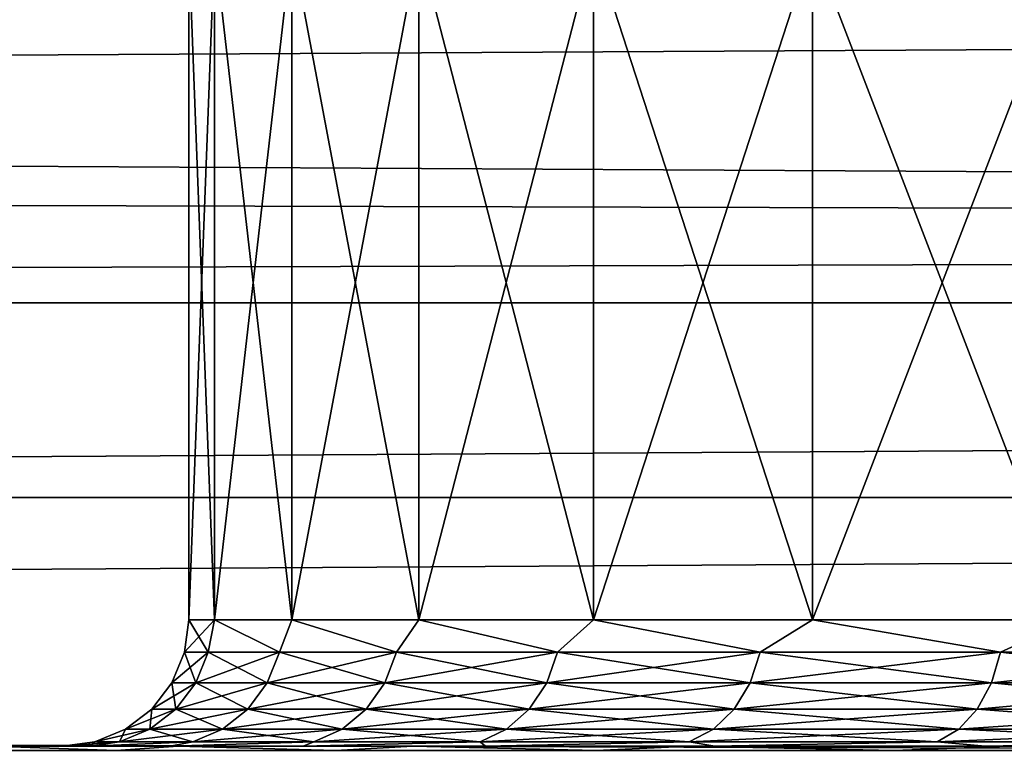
# Model space of a CAD drawing. Header units: metres. Extents: x -150 to 310, y -128 to 84.
# Tile 202 of 256: x 69.5 to 71.84, y 16.39 to 18.12. Entities that reach past the tile are written whole.
import ezdxf

# ---------------------------------------------------------------- set-up
doc = ezdxf.new("R2010")
doc.units = ezdxf.units.M
doc.layers.add('solid_26009703_SW0001', color=7, linetype='CONTINUOUS')
doc.layers.add('solid_26009703_SW0001_01', color=7, linetype='CONTINUOUS')

msp = doc.modelspace()

# ---------------------------------------------------------------- linework, layer by layer
at = {"layer": 'solid_26009703_SW0001'}
for points in [[(127.5, 18.87756, 13.139169), (-127.5, 18.87756, 13.139169), (-127.5, 17.451437, 14.981567)], [(127.5, 17.451437, 14.981567), (127.5, 18.87756, 13.139169), (-127.5, 17.451437, 14.981567)], [(69.961472, 18.299999, -0.8987), (69.900002, 16.700001), (69.900002, 18.299999)], [(69.961472, 16.700001, 0.8987), (69.900002, 18.299999), (69.900002, 16.700001)], [(69.961472, 18.299999, 0.8987), (69.900002, 18.299999), (69.961472, 16.700001, 0.8987)], [(69.961472, 18.299999, -0.8987), (69.961472, 16.700001, -0.8987), (69.900002, 16.700001)], [(70.144745, 18.299999, -1.780658), (70.144745, 16.700001, -1.780658), (69.961472, 16.700001, -0.8987)], [(69.961472, 18.299999, -0.8987), (70.144745, 18.299999, -1.780658), (69.961472, 16.700001, -0.8987)], [(69.961472, 18.299999, 0.8987), (69.961472, 16.700001, 0.8987), (70.144745, 16.700001, 1.780659)], [(70.144745, 18.299999, 1.780659), (69.961472, 18.299999, 0.8987), (70.144745, 16.700001, 1.780659)], [(70.446404, 18.299999, -2.629447), (70.446404, 16.700001, -2.629447), (70.144745, 16.700001, -1.780658)], [(70.144745, 18.299999, -1.780658), (70.446404, 18.299999, -2.629447), (70.144745, 16.700001, -1.780658)], [(70.144745, 18.299999, 1.780659), (70.144745, 16.700001, 1.780659), (70.446404, 16.700001, 2.629448)], [(70.446404, 18.299999, 2.629448), (70.144745, 18.299999, 1.780659), (70.446404, 16.700001, 2.629448)], [(70.860832, 18.299999, -3.429255), (70.860832, 16.700001, -3.429255), (70.446404, 16.700001, -2.629447)], [(70.446404, 18.299999, -2.629447), (70.860832, 18.299999, -3.429255), (70.446404, 16.700001, -2.629447)], [(70.446404, 18.299999, 2.629448), (70.446404, 16.700001, 2.629448), (70.860832, 16.700001, 3.429255)], [(70.860832, 18.299999, 3.429255), (70.446404, 18.299999, 2.629448), (70.860832, 16.700001, 3.429255)], [(71.380302, 18.299999, -4.165181), (71.380302, 16.700001, -4.165181), (70.860832, 16.700001, -3.429255)], [(70.860832, 18.299999, -3.429255), (71.380302, 18.299999, -4.165181), (70.860832, 16.700001, -3.429255)], [(70.860832, 18.299999, 3.429255), (70.860832, 16.700001, 3.429255), (71.380302, 16.700001, 4.165181)], [(71.380302, 18.299999, 4.165181), (70.860832, 18.299999, 3.429255), (71.380302, 16.700001, 4.165181)], [(71.995148, 18.299999, -4.823517), (71.995148, 16.700001, -4.823517), (71.380302, 16.700001, -4.165181)], [(71.380302, 18.299999, -4.165181), (71.995148, 18.299999, -4.823517), (71.380302, 16.700001, -4.165181)], [(71.380302, 18.299999, 4.165181), (71.380302, 16.700001, 4.165181), (71.995148, 16.700001, 4.823518)], [(71.995148, 18.299999, 4.823518), (71.380302, 18.299999, 4.165181), (71.995148, 16.700001, 4.823518)], [(97.199997, 18.186533, -10.5), (-128, 18.185108, -10.501361), (-128, 16.990728, -12.341079)], [(97.199997, 17.612082, -11.43742), (97.199997, 18.186533, -10.5), (-128, 16.990728, -12.341079)], [(97.199997, 18.186533, 10.5), (97.199997, 17.612082, 11.43742), (-128, 18.185108, 10.501361)], [(97.199997, 17.612082, 11.43742), (-128, 16.990728, 12.341079), (-128, 18.185108, 10.501361)], [(97.199997, 16.989357, -12.343491), (97.199997, 17.612082, -11.43742), (-128, 16.990728, -12.341079)], [(97.199997, 17.612082, 11.43742), (97.199997, 16.989357, 12.343491), (-128, 16.990728, 12.341079)], [(127.5, 17.451437, 14.981567), (-127.5, 17.451437, 14.981567), (-127.5, 15.846239, 16.670235)], [(127.5, 15.846239, 16.670235), (127.5, 17.451437, 14.981567), (-127.5, 15.846239, 16.670235)], [(97.199997, 16.989357, -12.343491), (-128, 16.990728, -12.341079), (-128, 15.604132, -14.053188)], [(97.199997, 16.320065, 13.215728), (-128, 15.604132, 14.053188), (-128, 16.990728, 12.341079)], [(97.199997, 16.989357, 12.343491), (97.199997, 16.320065, 13.215728), (-128, 16.990728, 12.341079)], [(97.199997, 16.320065, -13.215728), (97.199997, 16.989357, -12.343491), (-128, 15.604132, -14.053188)], [(69.889862, 16.622658), (69.900002, 16.700001), (69.961472, 16.700001, -0.8987)], [(69.946411, 16.622658, 0.862797), (69.900002, 16.700001), (69.889862, 16.622658)], [(69.946411, 16.622658, -0.862797), (69.889862, 16.622658), (69.961472, 16.700001, -0.8987)], [(69.946411, 16.622658, 0.862797), (69.961472, 16.700001, 0.8987), (69.900002, 16.700001)], [(70.115097, 16.622658, -1.71083), (69.946411, 16.622658, -0.862797), (69.961472, 16.700001, -0.8987)], [(69.946411, 16.622658, 0.862797), (70.115097, 16.622658, 1.71083), (69.961472, 16.700001, 0.8987)], [(70.115097, 16.622658, -1.71083), (69.961472, 16.700001, -0.8987), (70.144745, 16.700001, -1.780658)], [(70.115097, 16.622658, 1.71083), (70.144745, 16.700001, 1.780659), (69.961472, 16.700001, 0.8987)], [(70.393028, 16.622658, -2.529592), (70.115097, 16.622658, -1.71083), (70.144745, 16.700001, -1.780658)], [(70.115097, 16.622658, 1.71083), (70.393028, 16.622658, 2.529592), (70.144745, 16.700001, 1.780659)], [(70.393028, 16.622658, -2.529592), (70.144745, 16.700001, -1.780658), (70.446404, 16.700001, -2.629447)], [(70.393028, 16.622658, 2.529592), (70.446404, 16.700001, 2.629448), (70.144745, 16.700001, 1.780659)], [(70.775452, 16.622658, -3.305071), (70.393028, 16.622658, -2.529592), (70.446404, 16.700001, -2.629447)], [(70.393028, 16.622658, 2.529592), (70.775452, 16.622658, 3.305071), (70.446404, 16.700001, 2.629448)], [(70.775452, 16.622658, -3.305071), (70.446404, 16.700001, -2.629447), (70.860832, 16.700001, -3.429255)], [(70.775452, 16.622658, 3.305071), (70.860832, 16.700001, 3.429255), (70.446404, 16.700001, 2.629448)], [(71.255821, 16.622658, -4.023999), (70.775452, 16.622658, -3.305071), (70.860832, 16.700001, -3.429255)], [(70.775452, 16.622658, 3.305071), (71.255821, 16.622658, 4.023999), (70.860832, 16.700001, 3.429255)], [(71.255821, 16.622658, -4.023999), (70.860832, 16.700001, -3.429255), (71.380302, 16.700001, -4.165181)], [(71.255821, 16.622658, 4.023999), (71.380302, 16.700001, 4.165181), (70.860832, 16.700001, 3.429255)], [(71.825928, 16.622658, -4.674076), (71.255821, 16.622658, -4.023999), (71.380302, 16.700001, -4.165181)], [(71.255821, 16.622658, 4.023999), (71.825928, 16.622658, 4.674076), (71.380302, 16.700001, 4.165181)], [(71.825928, 16.622658, -4.674076), (71.380302, 16.700001, -4.165181), (71.995148, 16.700001, -4.823517)], [(71.825928, 16.622658, 4.674076), (71.995148, 16.700001, 4.823518), (71.380302, 16.700001, 4.165181)], [(72.475998, 16.622658, -5.244177), (71.825928, 16.622658, -4.674076), (71.995148, 16.700001, -4.823517)], [(71.825928, 16.622658, 4.674076), (72.475998, 16.622658, 5.244177), (71.995148, 16.700001, 4.823518)], [(69.859924, 16.550203), (69.889862, 16.622658), (69.946411, 16.622658, -0.862797)], [(69.916733, 16.550203, 0.866704), (69.889862, 16.622658), (69.859924, 16.550203)], [(69.916733, 16.550203, -0.866704), (69.859924, 16.550203), (69.946411, 16.622658, -0.862797)], [(69.916733, 16.550203, 0.866704), (69.946411, 16.622658, 0.862797), (69.889862, 16.622658)], [(69.916733, 16.550203, -0.866704), (69.946411, 16.622658, -0.862797), (70.115097, 16.622658, -1.71083)], [(70.086182, 16.550203, -1.718578), (69.916733, 16.550203, -0.866704), (70.115097, 16.622658, -1.71083)], [(69.916733, 16.550203, 0.866704), (70.086182, 16.550203, 1.718578), (69.946411, 16.622658, 0.862797)], [(70.086182, 16.550203, 1.718578), (70.115097, 16.622658, 1.71083), (69.946411, 16.622658, 0.862797)], [(70.086182, 16.550203, -1.718578), (70.115097, 16.622658, -1.71083), (70.393028, 16.622658, -2.529592)], [(70.365372, 16.550203, -2.541047), (70.086182, 16.550203, -1.718578), (70.393028, 16.622658, -2.529592)], [(70.086182, 16.550203, 1.718578), (70.365372, 16.550203, 2.541047), (70.115097, 16.622658, 1.71083)], [(70.365372, 16.550203, 2.541047), (70.393028, 16.622658, 2.529592), (70.115097, 16.622658, 1.71083)], [(70.365372, 16.550203, -2.541047), (70.393028, 16.622658, -2.529592), (70.775452, 16.622658, -3.305071)], [(70.749527, 16.550203, -3.320037), (70.365372, 16.550203, -2.541047), (70.775452, 16.622658, -3.305071)], [(70.365372, 16.550203, 2.541047), (70.749527, 16.550203, 3.320037), (70.393028, 16.622658, 2.529592)], [(70.749527, 16.550203, 3.320037), (70.775452, 16.622658, 3.305071), (70.393028, 16.622658, 2.529592)], [(70.749527, 16.550203, -3.320037), (70.775452, 16.622658, -3.305071), (71.255821, 16.622658, -4.023999)], [(71.232071, 16.550203, -4.042222), (70.749527, 16.550203, -3.320037), (71.255821, 16.622658, -4.023999)], [(70.749527, 16.550203, 3.320037), (71.232071, 16.550203, 4.042222), (70.775452, 16.622658, 3.305071)], [(71.232071, 16.550203, 4.042222), (71.255821, 16.622658, 4.023999), (70.775452, 16.622658, 3.305071)], [(71.232071, 16.550203, -4.042222), (71.255821, 16.622658, -4.023999), (71.825928, 16.622658, -4.674076)], [(71.804756, 16.550203, -4.695242), (71.232071, 16.550203, -4.042222), (71.825928, 16.622658, -4.674076)], [(71.232071, 16.550203, 4.042222), (71.804756, 16.550203, 4.695242), (71.255821, 16.622658, 4.023999)], [(71.804756, 16.550203, 4.695242), (71.825928, 16.622658, 4.674076), (71.255821, 16.622658, 4.023999)], [(71.804756, 16.550203, -4.695242), (71.825928, 16.622658, -4.674076), (72.475998, 16.622658, -5.244177)], [(72.457779, 16.550203, -5.267925), (71.804756, 16.550203, -4.695242), (72.475998, 16.622658, -5.244177)], [(71.804756, 16.550203, 4.695242), (72.457779, 16.550203, 5.267925), (71.825928, 16.622658, 4.674076)], [(72.457779, 16.550203, 5.267925), (72.475998, 16.622658, 5.244177), (71.825928, 16.622658, 4.674076)], [(69.812241, 16.48798), (69.859924, 16.550203), (69.916733, 16.550203, -0.866704)], [(69.869461, 16.48798, 0.872927), (69.859924, 16.550203), (69.812241, 16.48798)], [(69.869461, 16.48798, -0.872927), (69.812241, 16.48798), (69.916733, 16.550203, -0.866704)], [(69.869461, 16.48798, 0.872927), (69.916733, 16.550203, 0.866704), (69.859924, 16.550203)], [(69.869461, 16.48798, -0.872927), (69.916733, 16.550203, -0.866704), (70.086182, 16.550203, -1.718578)], [(70.040123, 16.48798, -1.730919), (69.869461, 16.48798, -0.872927), (70.086182, 16.550203, -1.718578)], [(69.869461, 16.48798, 0.872927), (70.040123, 16.48798, 1.730919), (69.916733, 16.550203, 0.866704)], [(70.040123, 16.48798, 1.730919), (70.086182, 16.550203, 1.718578), (69.916733, 16.550203, 0.866704)], [(70.040123, 16.48798, -1.730919), (70.086182, 16.550203, -1.718578), (70.365372, 16.550203, -2.541047)], [(70.32132, 16.48798, -2.559294), (70.040123, 16.48798, -1.730919), (70.365372, 16.550203, -2.541047)], [(70.040123, 16.48798, 1.730919), (70.32132, 16.48798, 2.559294), (70.086182, 16.550203, 1.718578)], [(70.32132, 16.48798, 2.559294), (70.365372, 16.550203, 2.541047), (70.086182, 16.550203, 1.718578)], [(70.32132, 16.48798, -2.559294), (70.365372, 16.550203, -2.541047), (70.749527, 16.550203, -3.320037)], [(70.708229, 16.48798, -3.343879), (70.32132, 16.48798, -2.559294), (70.749527, 16.550203, -3.320037)], [(70.32132, 16.48798, 2.559294), (70.708229, 16.48798, 3.343879), (70.365372, 16.550203, 2.541047)], [(70.708229, 16.48798, 3.343879), (70.749527, 16.550203, 3.320037), (70.365372, 16.550203, 2.541047)], [(70.708229, 16.48798, -3.343879), (70.749527, 16.550203, -3.320037), (71.232071, 16.550203, -4.042222)], [(71.194244, 16.48798, -4.071249), (70.708229, 16.48798, -3.343879), (71.232071, 16.550203, -4.042222)], [(70.708229, 16.48798, 3.343879), (71.194244, 16.48798, 4.071249), (70.749527, 16.550203, 3.320037)], [(71.194244, 16.48798, 4.071249), (71.232071, 16.550203, 4.042222), (70.749527, 16.550203, 3.320037)], [(71.194244, 16.48798, -4.071249), (71.232071, 16.550203, -4.042222), (71.804756, 16.550203, -4.695242)], [(71.771042, 16.48798, -4.728958), (71.194244, 16.48798, -4.071249), (71.804756, 16.550203, -4.695242)], [(71.194244, 16.48798, 4.071249), (71.771042, 16.48798, 4.728958), (71.232071, 16.550203, 4.042222)], [(71.771042, 16.48798, 4.728958), (71.804756, 16.550203, 4.695242), (71.232071, 16.550203, 4.042222)], [(71.771042, 16.48798, -4.728958), (71.804756, 16.550203, -4.695242), (72.457779, 16.550203, -5.267925)], [(72.428749, 16.48798, -5.305754), (71.771042, 16.48798, -4.728958), (72.457779, 16.550203, -5.267925)], [(71.771042, 16.48798, 4.728958), (72.428749, 16.48798, 5.305754), (71.804756, 16.550203, 4.695242)], [(72.428749, 16.48798, 5.305754), (72.457779, 16.550203, 5.267925), (71.804756, 16.550203, 4.695242)], [(69.750069, 16.440231), (69.812241, 16.48798), (69.869461, 16.48798, -0.872927)], [(69.807816, 16.440231, 0.881043), (69.812241, 16.48798), (69.750069, 16.440231)], [(69.807816, 16.440231, -0.881043), (69.750069, 16.440231), (69.869461, 16.48798, -0.872927)], [(69.807816, 16.440231, 0.881043), (69.869461, 16.48798, 0.872927), (69.812241, 16.48798)], [(69.807816, 16.440231, -0.881043), (69.869461, 16.48798, -0.872927), (70.040123, 16.48798, -1.730919)], [(69.980064, 16.440231, -1.747011), (69.807816, 16.440231, -0.881043), (70.040123, 16.48798, -1.730919)], [(69.807816, 16.440231, 0.881043), (69.980064, 16.440231, 1.747011), (69.869461, 16.48798, 0.872927)], [(69.980064, 16.440231, 1.747011), (70.040123, 16.48798, 1.730919), (69.869461, 16.48798, 0.872927)], [(69.980064, 16.440231, -1.747011), (70.040123, 16.48798, -1.730919), (70.32132, 16.48798, -2.559294)], [(70.263878, 16.440231, -2.583087), (69.980064, 16.440231, -1.747011), (70.32132, 16.48798, -2.559294)], [(69.980064, 16.440231, 1.747011), (70.263878, 16.440231, 2.583087), (70.040123, 16.48798, 1.730919)], [(70.263878, 16.440231, 2.583087), (70.32132, 16.48798, 2.559294), (70.040123, 16.48798, 1.730919)], [(70.263878, 16.440231, -2.583087), (70.32132, 16.48798, -2.559294), (70.708229, 16.48798, -3.343879)], [(70.654388, 16.440231, -3.374966), (70.263878, 16.440231, -2.583087), (70.708229, 16.48798, -3.343879)], [(70.263878, 16.440231, 2.583087), (70.654388, 16.440231, 3.374966), (70.32132, 16.48798, 2.559294)], [(70.654388, 16.440231, 3.374966), (70.708229, 16.48798, 3.343879), (70.32132, 16.48798, 2.559294)], [(70.654388, 16.440231, -3.374966), (70.708229, 16.48798, -3.343879), (71.194244, 16.48798, -4.071249)], [(71.14492, 16.440231, -4.109098), (70.654388, 16.440231, -3.374966), (71.194244, 16.48798, -4.071249)], [(70.654388, 16.440231, 3.374966), (71.14492, 16.440231, 4.109098), (70.708229, 16.48798, 3.343879)], [(71.14492, 16.440231, 4.109098), (71.194244, 16.48798, 4.071249), (70.708229, 16.48798, 3.343879)], [(71.14492, 16.440231, -4.109098), (71.194244, 16.48798, -4.071249), (71.771042, 16.48798, -4.728958)], [(71.727074, 16.440231, -4.772923), (71.14492, 16.440231, -4.109098), (71.771042, 16.48798, -4.728958)], [(71.14492, 16.440231, 4.109098), (71.727074, 16.440231, 4.772923), (71.194244, 16.48798, 4.071249)], [(71.727074, 16.440231, 4.772923), (71.771042, 16.48798, 4.728958), (71.194244, 16.48798, 4.071249)], [(71.727074, 16.440231, -4.772923), (71.771042, 16.48798, -4.728958), (72.428749, 16.48798, -5.305754)], [(72.3909, 16.440231, -5.355081), (71.727074, 16.440231, -4.772923), (72.428749, 16.48798, -5.305754)], [(71.727074, 16.440231, 4.772923), (72.3909, 16.440231, 5.355081), (71.771042, 16.48798, 4.728958)], [(72.3909, 16.440231, 5.355081), (72.428749, 16.48798, 5.305754), (71.771042, 16.48798, 4.728958)], [(69.677643, 16.410223), (69.750069, 16.440231), (69.807816, 16.440231, -0.881043)], [(69.736015, 16.410223, 0.890496), (69.750069, 16.440231), (69.677643, 16.410223)], [(69.736015, 16.410223, -0.890496), (69.677643, 16.410223), (69.807816, 16.440231, -0.881043)], [(69.736015, 16.410223, 0.890496), (69.807816, 16.440231, 0.881043), (69.750069, 16.440231)], [(69.736015, 16.410223, -0.890496), (69.807816, 16.440231, -0.881043), (69.980064, 16.440231, -1.747011)], [(69.91011, 16.410223, -1.765755), (69.736015, 16.410223, -0.890496), (69.980064, 16.440231, -1.747011)], [(69.736015, 16.410223, 0.890496), (69.91011, 16.410223, 1.765755), (69.807816, 16.440231, 0.881043)], [(69.91011, 16.410223, 1.765755), (69.980064, 16.440231, 1.747011), (69.807816, 16.440231, 0.881043)], [(69.91011, 16.410223, -1.765755), (69.980064, 16.440231, -1.747011), (70.263878, 16.440231, -2.583087)], [(70.196968, 16.410223, -2.610802), (69.91011, 16.410223, -1.765755), (70.263878, 16.440231, -2.583087)], [(69.91011, 16.410223, 1.765755), (70.196968, 16.410223, 2.610802), (69.980064, 16.440231, 1.747011)], [(70.196968, 16.410223, 2.610802), (70.263878, 16.440231, 2.583087), (69.980064, 16.440231, 1.747011)], [(70.196968, 16.410223, -2.610802), (70.263878, 16.440231, -2.583087), (70.654388, 16.440231, -3.374966)], [(70.591667, 16.410223, -3.411177), (70.196968, 16.410223, -2.610802), (70.654388, 16.440231, -3.374966)], [(70.196968, 16.410223, 2.610802), (70.591667, 16.410223, 3.411177), (70.263878, 16.440231, 2.583087)], [(70.591667, 16.410223, 3.411177), (70.654388, 16.440231, 3.374966), (70.263878, 16.440231, 2.583087)], [(70.591667, 16.410223, -3.411177), (70.654388, 16.440231, -3.374966), (71.14492, 16.440231, -4.109098)], [(71.087463, 16.410223, -4.153186), (70.591667, 16.410223, -3.411177), (71.14492, 16.440231, -4.109098)], [(70.591667, 16.410223, 3.411177), (71.087463, 16.410223, 4.153186), (70.654388, 16.440231, 3.374966)], [(71.087463, 16.410223, 4.153186), (71.14492, 16.440231, 4.109098), (70.654388, 16.440231, 3.374966)], [(71.087463, 16.410223, -4.153186), (71.14492, 16.440231, -4.109098), (71.727074, 16.440231, -4.772923)], [(71.675865, 16.410223, -4.824133), (71.087463, 16.410223, -4.153186), (71.727074, 16.440231, -4.772923)], [(71.087463, 16.410223, 4.153186), (71.675865, 16.410223, 4.824133), (71.14492, 16.440231, 4.109098)], [(71.675865, 16.410223, 4.824133), (71.727074, 16.440231, 4.772923), (71.14492, 16.440231, 4.109098)], [(71.675865, 16.410223, -4.824133), (71.727074, 16.440231, -4.772923), (72.3909, 16.440231, -5.355081)], [(72.346817, 16.410223, -5.412538), (71.675865, 16.410223, -4.824133), (72.3909, 16.440231, -5.355081)], [(71.675865, 16.410223, 4.824133), (72.346817, 16.410223, 5.412538), (71.727074, 16.440231, 4.772923)], [(72.346817, 16.410223, 5.412538), (72.3909, 16.440231, 5.355081), (71.727074, 16.440231, 4.772923)], [(69.665421, 16.4, -0.944822), (68.916779, 16.4, -1.004671), (68.849998, 16.4)], [(69.599998, 16.4), (68.849998, 16.4), (68.916786, 16.4, 1.004699)], [(69.599998, 16.4), (69.665421, 16.4, -0.944822), (68.849998, 16.4)], [(69.855499, 16.4, -1.859837), (69.110352, 16.4, -1.978561), (68.916779, 16.4, -1.004671)], [(69.665421, 16.4, -0.944822), (69.855499, 16.4, -1.859837), (68.916779, 16.4, -1.004671)], [(69.855484, 16.4, 1.859778), (68.916786, 16.4, 1.004699), (69.110367, 16.4, 1.978604)], [(69.665413, 16.4, 0.944784), (69.599998, 16.4), (68.916786, 16.4, 1.004699)], [(69.855484, 16.4, 1.859778), (69.665413, 16.4, 0.944784), (68.916786, 16.4, 1.004699)], [(70.172005, 16.4, -2.749725), (69.433136, 16.4, -2.928081), (69.110352, 16.4, -1.978561)], [(69.855499, 16.4, -1.859837), (70.172005, 16.4, -2.749725), (69.110352, 16.4, -1.978561)], [(70.171982, 16.4, 2.749666), (69.110367, 16.4, 1.978604), (69.433151, 16.4, 2.928124)], [(70.171982, 16.4, 2.749666), (69.855484, 16.4, 1.859778), (69.110367, 16.4, 1.978604)], [(69.72821, 16.389778, -3.722822), (69.315018, 16.389778, -2.844736), (69.433136, 16.4, -2.928081)], [(69.315018, 16.389778, 2.844736), (69.72821, 16.389778, 3.722822), (69.433151, 16.4, 2.928124)], [(70.603867, 16.4, -3.583447), (69.874146, 16.4, -3.823313), (69.433136, 16.4, -2.928081)], [(69.72821, 16.389778, -3.722822), (69.433136, 16.4, -2.928081), (69.874146, 16.4, -3.823313)], [(70.172005, 16.4, -2.749725), (70.603867, 16.4, -3.583447), (69.433136, 16.4, -2.928081)], [(70.603828, 16.4, 3.583392), (69.433151, 16.4, 2.928124), (69.874168, 16.4, 3.823353)], [(69.72821, 16.389778, 3.722822), (69.874168, 16.4, 3.823353), (69.433151, 16.4, 2.928124)], [(70.603828, 16.4, 3.583392), (70.171982, 16.4, 2.749666), (69.433151, 16.4, 2.928124)], [(69.736015, 16.410223, -0.890496), (69.665421, 16.4, -0.944822), (69.599998, 16.4)], [(69.677643, 16.410223), (69.599998, 16.4), (69.665413, 16.4, 0.944784)], [(69.736015, 16.410223, -0.890496), (69.599998, 16.4), (69.677643, 16.410223)], [(69.91011, 16.410223, 1.765755), (69.665413, 16.4, 0.944784), (69.855484, 16.4, 1.859778)], [(69.736015, 16.410223, 0.890496), (69.677643, 16.410223), (69.665413, 16.4, 0.944784)], [(69.736015, 16.410223, 0.890496), (69.665413, 16.4, 0.944784), (69.91011, 16.410223, 1.765755)], [(69.91011, 16.410223, -1.765755), (69.855499, 16.4, -1.859837), (69.665421, 16.4, -0.944822)], [(69.91011, 16.410223, -1.765755), (69.665421, 16.4, -0.944822), (69.736015, 16.410223, -0.890496)], [(70.248207, 16.389778, -4.542196), (69.72821, 16.389778, -3.722822), (69.874146, 16.4, -3.823313)], [(69.72821, 16.389778, 3.722822), (70.248207, 16.389778, 4.542196), (69.874168, 16.4, 3.823353)], [(70.196968, 16.410223, 2.610802), (69.855484, 16.4, 1.859778), (70.171982, 16.4, 2.749666)], [(69.91011, 16.410223, 1.765755), (69.855484, 16.4, 1.859778), (70.196968, 16.410223, 2.610802)], [(70.196968, 16.410223, -2.610802), (70.172005, 16.4, -2.749725), (69.855499, 16.4, -1.859837)], [(70.196968, 16.410223, -2.610802), (69.855499, 16.4, -1.859837), (69.91011, 16.410223, -1.765755)], [(71.14856, 16.4, -4.355413), (70.432045, 16.4, -4.657904), (69.874146, 16.4, -3.823313)], [(70.248207, 16.389778, -4.542196), (69.874146, 16.4, -3.823313), (70.432045, 16.4, -4.657904)], [(70.603867, 16.4, -3.583447), (71.14856, 16.4, -4.355413), (69.874146, 16.4, -3.823313)], [(71.148521, 16.4, 4.355364), (69.874168, 16.4, 3.823353), (70.432076, 16.4, 4.657939)], [(70.248207, 16.389778, 4.542196), (70.432076, 16.4, 4.657939), (69.874168, 16.4, 3.823353)], [(71.148521, 16.4, 4.355364), (70.603828, 16.4, 3.583392), (69.874168, 16.4, 3.823353)], [(70.591667, 16.410223, 3.411177), (70.171982, 16.4, 2.749666), (70.603828, 16.4, 3.583392)], [(70.196968, 16.410223, 2.610802), (70.171982, 16.4, 2.749666), (70.591667, 16.410223, 3.411177)], [(70.591667, 16.410223, -3.411177), (70.603867, 16.4, -3.583447), (70.172005, 16.4, -2.749725)], [(70.591667, 16.410223, -3.411177), (70.172005, 16.4, -2.749725), (70.196968, 16.410223, -2.610802)], [(70.866791, 16.389778, -5.289937), (70.248207, 16.389778, -4.542196), (70.432045, 16.4, -4.657904)], [(70.248207, 16.389778, 4.542196), (70.866791, 16.389778, 5.289937), (70.432076, 16.4, 4.657939)], [(71.790001, 16.4, -5.041727), (71.089615, 16.4, -5.407865), (70.432045, 16.4, -4.657904)], [(70.866791, 16.389778, -5.289937), (70.432045, 16.4, -4.657904), (71.089615, 16.4, -5.407865)], [(71.14856, 16.4, -4.355413), (71.790001, 16.4, -5.041727), (70.432045, 16.4, -4.657904)], [(71.789955, 16.4, 5.041684), (70.432076, 16.4, 4.657939), (71.089645, 16.4, 5.407897)], [(70.866791, 16.389778, 5.289937), (71.089645, 16.4, 5.407897), (70.432076, 16.4, 4.657939)], [(71.789955, 16.4, 5.041684), (71.148521, 16.4, 4.355364), (70.432076, 16.4, 4.657939)], [(71.087463, 16.410223, -4.153186), (70.603867, 16.4, -3.583447), (70.591667, 16.410223, -3.411177)], [(70.591667, 16.410223, 3.411177), (70.603828, 16.4, 3.583392), (71.087463, 16.410223, 4.153186)], [(71.087463, 16.410223, 4.153186), (70.603828, 16.4, 3.583392), (71.148521, 16.4, 4.355364)], [(71.087463, 16.410223, -4.153186), (71.14856, 16.4, -4.355413), (70.603867, 16.4, -3.583447)], [(71.574211, 16.389778, -5.954253), (70.866791, 16.389778, -5.289937), (71.089615, 16.4, -5.407865)], [(70.866791, 16.389778, 5.289937), (71.574211, 16.389778, 5.954253), (71.089645, 16.4, 5.407897)], [(71.675865, 16.410223, -4.824133), (71.14856, 16.4, -4.355413), (71.087463, 16.410223, -4.153186)], [(71.087463, 16.410223, 4.153186), (71.148521, 16.4, 4.355364), (71.675865, 16.410223, 4.824133)], [(72.521347, 16.4, -5.637385), (71.844475, 16.4, -6.069971), (71.089615, 16.4, -5.407865)], [(71.574211, 16.389778, -5.954253), (71.089615, 16.4, -5.407865), (71.844475, 16.4, -6.069971)], [(71.790001, 16.4, -5.041727), (72.521347, 16.4, -5.637385), (71.089615, 16.4, -5.407865)], [(72.521294, 16.4, 5.637349), (71.089645, 16.4, 5.407897), (71.844513, 16.4, 6.069998)], [(71.574211, 16.389778, 5.954253), (71.844513, 16.4, 6.069998), (71.089645, 16.4, 5.407897)], [(72.521294, 16.4, 5.637349), (71.789955, 16.4, 5.041684), (71.089645, 16.4, 5.407897)], [(71.675865, 16.410223, 4.824133), (71.148521, 16.4, 4.355364), (71.789955, 16.4, 5.041684)], [(71.675865, 16.410223, -4.824133), (71.790001, 16.4, -5.041727), (71.14856, 16.4, -4.355413)], [(72.359322, 16.389778, -6.524667), (71.574211, 16.389778, -5.954253), (71.844475, 16.4, -6.069971)], [(71.574211, 16.389778, 5.954253), (72.359322, 16.389778, 6.524667), (71.844513, 16.4, 6.069998)], [(72.346817, 16.410223, -5.412538), (71.790001, 16.4, -5.041727), (71.675865, 16.410223, -4.824133)], [(71.675865, 16.410223, 4.824133), (71.789955, 16.4, 5.041684), (72.346817, 16.410223, 5.412538)], [(72.346817, 16.410223, 5.412538), (71.789955, 16.4, 5.041684), (72.521294, 16.4, 5.637349)], [(72.346817, 16.410223, -5.412538), (72.521347, 16.4, -5.637385), (71.790001, 16.4, -5.041727)]]:
    msp.add_3dface(points, dxfattribs=at)
at = {"layer": 'solid_26009703_SW0001_01'}
for points in [[(-127.5, 18.87756, -13.139169), (127.5, 18.87756, -13.139169), (127.5, 17.451437, -14.981567)], [(-127.5, 17.451437, -14.981567), (-127.5, 18.87756, -13.139169), (127.5, 17.451437, -14.981567)], [(-127.5, 17.451437, -14.981567), (127.5, 17.451437, -14.981567), (127.5, 15.846239, -16.670235)], [(-127.5, 15.846239, -16.670235), (-127.5, 17.451437, -14.981567), (127.5, 15.846239, -16.670235)]]:
    msp.add_3dface(points, dxfattribs=at)

doc.saveas('drawing.dxf')
